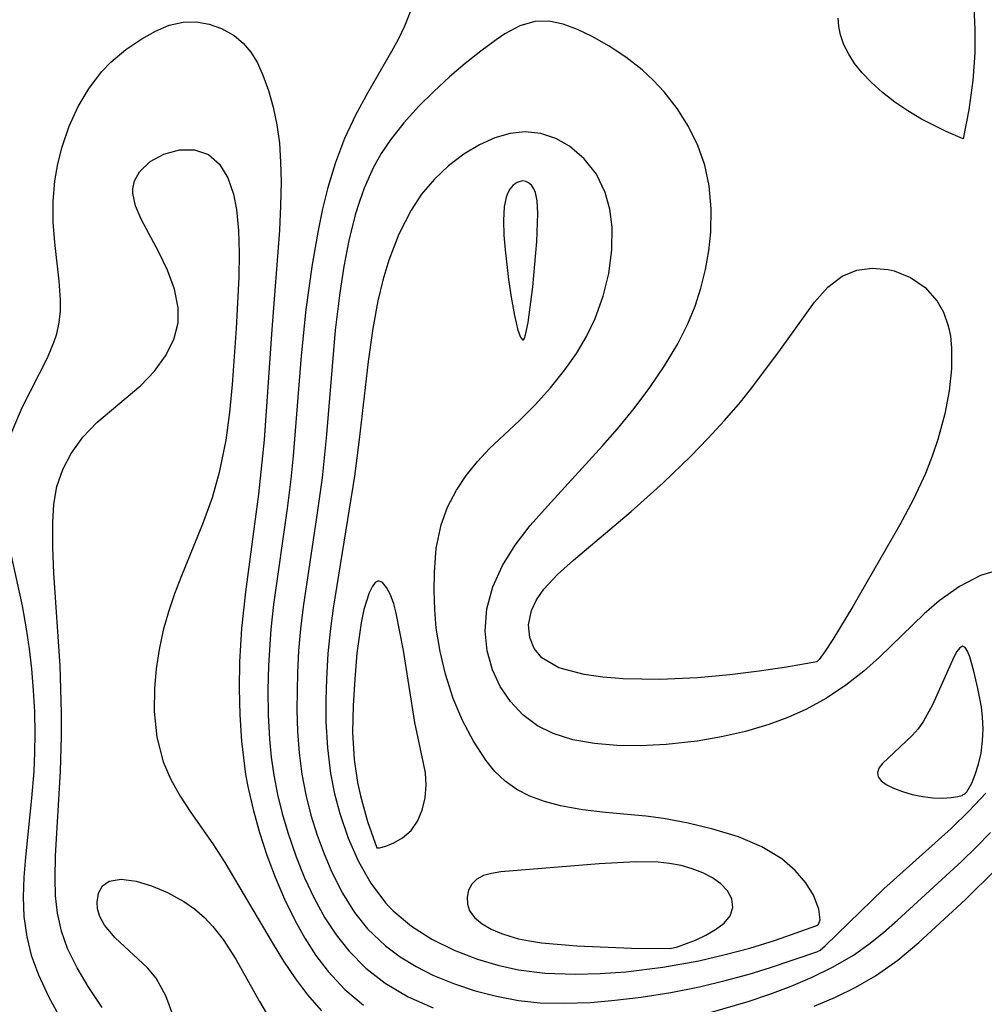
# Model space of a CAD drawing. Header units: metres. Extents: x 1073367 to 1082519, y 1569854 to 1574957.
# Tile 154 of 256: x 1074984 to 1075050, y 1573178 to 1573245. Entities that reach past the tile are written whole.
import ezdxf

# ---------------------------------------------------------------- set-up
doc = ezdxf.new("R2010")
doc.units = ezdxf.units.M
doc.layers.add('CGG_CurvaNivelLidar_v1', color=253, linetype='Continuous', lineweight=30)

msp = doc.modelspace()

# ---------------------------------------------------------------- linework, layer by layer
at = {"layer": 'CGG_CurvaNivelLidar_v1'}
for p, q in [((1075049.1973, 1573246.2029, 66.5), (1075049.2921, 1573244.2287, 66.5)), ((1075010.9881, 1573245.9833, 66.5), (1075010.3938, 1573244.4398, 66.5)), ((1075040.0194, 1573244.4061, 66.5), (1075039.9637, 1573244.9835, 66.5)), ((1074993.4051, 1573244.1, 66), (1074994.3431, 1573244.4923, 66)), ((1074994.3431, 1573244.4923, 66), (1074995.2819, 1573244.7119, 66)), ((1074995.2819, 1573244.7119, 66), (1074996.1802, 1573244.7269, 66)), ((1074996.1802, 1573244.7269, 66), (1074997.0605, 1573244.5709, 66)), ((1074997.0605, 1573244.5709, 66), (1074997.9039, 1573244.2728, 66)), ((1074997.9039, 1573244.2728, 66), (1074998.7723, 1573243.7911, 66)), ((1075010.3938, 1573244.4398, 66.5), (1075009.9734, 1573243.5711, 66.5)), ((1075018.2519, 1573244.4497, 67), (1075017.2382, 1573243.9033, 67)), ((1075019.282, 1573244.7539, 67), (1075018.2519, 1573244.4497, 67)), ((1075020.2346, 1573244.7672, 67), (1075019.282, 1573244.7539, 67)), ((1075021.2158, 1573244.5664, 67), (1075020.2346, 1573244.7672, 67)), ((1075022.1912, 1573244.2065, 67), (1075021.2158, 1573244.5664, 67)), ((1075023.1852, 1573243.7284, 67), (1075022.1912, 1573244.2065, 67)), ((1075040.1276, 1573243.8445, 66.5), (1075040.0194, 1573244.4061, 66.5)), ((1075049.2921, 1573244.2287, 66.5), (1075049.283, 1573242.5892, 66.5)), ((1074991.3808, 1573242.8449, 66), (1074992.4689, 1573243.5793, 66)), ((1074992.4689, 1573243.5793, 66), (1074993.4051, 1573244.1, 66)), ((1074998.7723, 1573243.7911, 66), (1074999.385, 1573243.281, 66)), ((1075009.9734, 1573243.5711, 66.5), (1075009.5077, 1573242.7098, 66.5)), ((1075016.6298, 1573243.4981, 67), (1075015.5945, 1573242.7393, 67)), ((1075017.2382, 1573243.9033, 67), (1075016.6298, 1573243.4981, 67)), ((1075024.3411, 1573243.0803, 67), (1075023.1852, 1573243.7284, 67)), ((1075040.3599, 1573243.1697, 66.5), (1075040.1276, 1573243.8445, 66.5)), ((1074990.3439, 1573241.9764, 66), (1074991.3808, 1573242.8449, 66)), ((1074999.385, 1573243.281, 66), (1074999.9095, 1573242.6625, 66)), ((1075025.4915, 1573242.3276, 67), (1075024.3411, 1573243.0803, 67)), ((1075040.6862, 1573242.5201, 66.5), (1075040.3599, 1573243.1697, 66.5)), ((1074999.9095, 1573242.6625, 66), (1075000.3481, 1573241.9258, 66)), ((1075009.5077, 1573242.7098, 66.5), (1075007.8845, 1573239.9162, 66.5)), ((1075015.5945, 1573242.7393, 67), (1075014.5303, 1573241.8911, 67)), ((1075026.6003, 1573241.46, 67), (1075025.4915, 1573242.3276, 67)), ((1075041.0866, 1573241.8926, 66.5), (1075040.6862, 1573242.5201, 66.5)), ((1075049.283, 1573242.5892, 66.5), (1075049.1537, 1573240.7308, 66.5)), ((1074989.7329, 1573241.3453, 66), (1074990.3439, 1573241.9764, 66)), ((1075000.3481, 1573241.9258, 66), (1075000.7179, 1573241.1, 66)), ((1075014.5303, 1573241.8911, 67), (1075013.4548, 1573240.9711, 67)), ((1075027.3698, 1573240.7405, 67), (1075026.6003, 1573241.46, 67)), ((1075041.5905, 1573241.2567, 66.5), (1075041.0866, 1573241.8926, 66.5)), ((1074988.8713, 1573240.2185, 66), (1074989.7329, 1573241.3453, 66)), ((1075000.7179, 1573241.1, 66), (1075001.1019, 1573240.046, 66)), ((1075013.4548, 1573240.9711, 67), (1075012.3854, 1573239.9907, 67)), ((1075042.2376, 1573240.5871, 66.5), (1075041.5905, 1573241.2567, 66.5)), ((1074988.1355, 1573238.9654, 66), (1074988.8713, 1573240.2185, 66)), ((1075028.0916, 1573239.9586, 67), (1075027.3698, 1573240.7405, 67)), ((1075042.9951, 1573239.9119, 66.5), (1075042.2376, 1573240.5871, 66.5)), ((1075049.1537, 1573240.7308, 66.5), (1075048.879, 1573238.7227, 66.5)), ((1075001.1019, 1573240.046, 66), (1075001.431, 1573238.9073, 66)), ((1075007.8845, 1573239.9162, 66.5), (1075007.0471, 1573238.3783, 66.5)), ((1075012.3854, 1573239.9907, 67), (1075011.3391, 1573238.9525, 67)), ((1075028.9759, 1573238.8243, 67), (1075028.0916, 1573239.9586, 67)), ((1075043.8299, 1573239.2591, 66.5), (1075042.9951, 1573239.9119, 66.5)), ((1074987.5216, 1573237.6196, 66), (1074988.1355, 1573238.9654, 66)), ((1075001.431, 1573238.9073, 66), (1075001.6863, 1573237.6969, 66)), ((1075011.3391, 1573238.9525, 67), (1075010.3431, 1573237.855, 67)), ((1075029.7483, 1573237.6053, 67), (1075028.9759, 1573238.8243, 67)), ((1075044.7089, 1573238.6558, 66.5), (1075043.8299, 1573239.2591, 66.5)), ((1075007.0471, 1573238.3783, 66.5), (1075006.2966, 1573236.787, 66.5)), ((1075045.6482, 1573238.0941, 66.5), (1075044.7089, 1573238.6558, 66.5)), ((1075048.879, 1573238.7227, 66.5), (1075048.5, 1573236.7446, 66.5)), ((1074987.0327, 1573236.2081, 66), (1074987.5216, 1573237.6196, 66)), ((1075001.6863, 1573237.6969, 66), (1075001.8499, 1573236.4521, 66)), ((1075010.3431, 1573237.855, 67), (1075009.426, 1573236.6887, 67)), ((1075030.3861, 1573236.3103, 67), (1075029.7483, 1573237.6053, 67)), ((1075047.3308, 1573237.2428, 66.5), (1075045.6482, 1573238.0941, 66.5)), ((1075006.2966, 1573236.787, 66.5), (1075005.6741, 1573235.1339, 66.5)), ((1075016.5437, 1573236.8105, 67.5), (1075015.511, 1573236.3455, 67.5)), ((1075017.5856, 1573237.1174, 67.5), (1075016.5437, 1573236.8105, 67.5)), ((1075018.6238, 1573237.2324, 67.5), (1075017.5856, 1573237.1174, 67.5)), ((1075019.6843, 1573237.1184, 67.5), (1075018.6238, 1573237.2324, 67.5)), ((1075020.7014, 1573236.7854, 67.5), (1075019.6843, 1573237.1184, 67.5)), ((1075021.6477, 1573236.258, 67.5), (1075020.7014, 1573236.7854, 67.5)), ((1075048.5, 1573236.7446, 66.5), (1075047.3308, 1573237.2428, 66.5)), ((1074986.7393, 1573235.0533, 66), (1074987.0327, 1573236.2081, 66)), ((1075001.8499, 1573236.4521, 66), (1075001.9386, 1573235.1609, 66)), ((1075009.426, 1573236.6887, 67), (1075008.8017, 1573235.751, 67)), ((1075015.511, 1573236.3455, 67.5), (1075014.4264, 1573235.698, 67.5)), ((1075022.648, 1573235.3996, 67.5), (1075021.6477, 1573236.258, 67.5)), ((1075030.8608, 1573234.9602, 67), (1075030.3861, 1573236.3103, 67)), ((1074993.0335, 1573235.202, 65.5), (1074993.9767, 1573235.7113, 65.5)), ((1074993.9767, 1573235.7113, 65.5), (1074995.0283, 1573235.9951, 65.5)), ((1074995.0283, 1573235.9951, 65.5), (1074996.0612, 1573236.0029, 65.5)), ((1074996.0612, 1573236.0029, 65.5), (1074997.0154, 1573235.6818, 65.5)), ((1074997.0154, 1573235.6818, 65.5), (1074997.7654, 1573235.0334, 65.5)), ((1075008.8017, 1573235.751, 67), (1075008.2501, 1573234.7661, 67)), ((1075014.4264, 1573235.698, 67.5), (1075013.3892, 1573234.9163, 67.5)), ((1074986.5376, 1573233.8809, 66), (1074986.7393, 1573235.0533, 66)), ((1074992.3022, 1573234.5042, 65.5), (1074993.0335, 1573235.202, 65.5)), ((1074997.7654, 1573235.0334, 65.5), (1074998.3434, 1573234.0958, 65.5)), ((1075001.9386, 1573235.1609, 66), (1075001.9668, 1573233.8345, 66)), ((1075005.6741, 1573235.1339, 66.5), (1075005.1617, 1573233.4275, 66.5)), ((1075008.2501, 1573234.7661, 67), (1075007.6367, 1573233.3839, 67)), ((1075013.3892, 1573234.9163, 67.5), (1075012.423, 1573234.0102, 67.5)), ((1075023.4725, 1573234.3353, 67.5), (1075022.648, 1573235.3996, 67.5)), ((1075031.1695, 1573233.5573, 67), (1075030.8608, 1573234.9602, 67)), ((1074991.9731, 1573233.8979, 65.5), (1074992.3022, 1573234.5042, 65.5)), ((1074998.3434, 1573234.0958, 65.5), (1074998.724, 1573232.9714, 65.5)), ((1075024.0795, 1573233.1009, 67.5), (1075023.4725, 1573234.3353, 67.5)), ((1074986.4227, 1573232.473, 66), (1074986.5376, 1573233.8809, 66)), ((1074991.8614, 1573233.3385, 65.5), (1074991.9731, 1573233.8979, 65.5)), ((1075001.9668, 1573233.8345, 66), (1075001.9374, 1573232.1938, 66)), ((1075005.1617, 1573233.4275, 66.5), (1075004.7998, 1573231.9738, 66.5)), ((1075012.423, 1573234.0102, 67.5), (1075011.5546, 1573232.9824, 67.5)), ((1075017.8037, 1573233.5886, 68), (1075017.5751, 1573233.3239, 68)), ((1075018.0686, 1573233.7758, 68), (1075017.8037, 1573233.5886, 68)), ((1075018.2642, 1573233.8544, 68), (1075018.0686, 1573233.7758, 68)), ((1075018.4619, 1573233.8822, 68), (1075018.2642, 1573233.8544, 68)), ((1075018.6636, 1573233.8506, 68), (1075018.4619, 1573233.8822, 68)), ((1075018.8532, 1573233.761, 68), (1075018.6636, 1573233.8506, 68)), ((1075019.0528, 1573233.5863, 68), (1075018.8532, 1573233.761, 68)), ((1075019.213, 1573233.3487, 68), (1075019.0528, 1573233.5863, 68)), ((1075031.3122, 1573231.9848, 67), (1075031.1695, 1573233.5573, 67)), ((1074991.863, 1573233.0388, 65.5), (1074991.8614, 1573233.3385, 65.5)), ((1074992.0414, 1573232.1863, 65.5), (1074991.863, 1573233.0388, 65.5)), ((1074998.724, 1573232.9714, 65.5), (1074998.9212, 1573231.9426, 65.5)), ((1075007.6367, 1573233.3839, 67), (1075007.314, 1573232.4849, 67)), ((1075011.5546, 1573232.9824, 67.5), (1075010.8426, 1573231.9019, 67.5)), ((1075017.3223, 1573232.776, 68), (1075017.1813, 1573232.1204, 68)), ((1075017.4331, 1573233.0673, 68), (1075017.3223, 1573232.776, 68)), ((1075017.5751, 1573233.3239, 68), (1075017.4331, 1573233.0673, 68)), ((1075019.3116, 1573233.1066, 68), (1075019.213, 1573233.3487, 68)), ((1075019.4282, 1573232.5381, 68), (1075019.3116, 1573233.1066, 68)), ((1075024.3912, 1573231.9587, 67.5), (1075024.0795, 1573233.1009, 67.5)), ((1074986.4298, 1573231.0727, 66), (1074986.4227, 1573232.473, 66)), ((1074992.4134, 1573231.2878, 65.5), (1074992.0414, 1573232.1863, 65.5)), ((1075001.9374, 1573232.1938, 66), (1075001.8563, 1573230.5264, 66)), ((1075007.314, 1573232.4849, 67), (1075007.0306, 1573231.5643, 67)), ((1075017.1813, 1573232.1204, 68), (1075017.1299, 1573231.1803, 68)), ((1075019.4774, 1573231.6654, 68), (1075019.4282, 1573232.5381, 68)), ((1074998.9212, 1573231.9426, 65.5), (1074999.0613, 1573230.4968, 65.5)), ((1075004.7998, 1573231.9738, 66.5), (1075004.4862, 1573230.4991, 66.5)), ((1075007.0306, 1573231.5643, 67), (1075006.5965, 1573229.8319, 67)), ((1075010.8426, 1573231.9019, 67.5), (1075009.9995, 1573230.256, 67.5)), ((1075019.4044, 1573229.7621, 68), (1075019.4774, 1573231.6654, 68)), ((1075024.539, 1573230.7428, 67.5), (1075024.3912, 1573231.9587, 67.5)), ((1075031.2768, 1573230.3864, 67), (1075031.3122, 1573231.9848, 67)), ((1074986.535, 1573229.6949, 66), (1074986.4298, 1573231.0727, 66)), ((1074993.6257, 1573229.0391, 65.5), (1074992.4134, 1573231.2878, 65.5)), ((1075017.1299, 1573231.1803, 68), (1075017.1682, 1573230.1933, 68)), ((1075024.5247, 1573229.1775, 67.5), (1075024.539, 1573230.7428, 67.5)), ((1074999.0613, 1573230.4968, 65.5), (1074999.1049, 1573228.9496, 65.5)), ((1075001.8563, 1573230.5264, 66), (1075001.3311, 1573223.7548, 66)), ((1075004.4862, 1573230.4991, 66.5), (1075004.0797, 1573228.1951, 66.5)), ((1075009.9995, 1573230.256, 67.5), (1075009.3151, 1573228.4845, 67.5)), ((1075017.1682, 1573230.1933, 68), (1075017.2517, 1573229.189, 68)), ((1075031.1379, 1573229.1107, 67), (1075031.2768, 1573230.3864, 67)), ((1074986.8369, 1573227.0433, 66), (1074986.535, 1573229.6949, 66)), ((1075006.5965, 1573229.8319, 67), (1075006.25, 1573228.0563, 67)), ((1075019.1419, 1573226.6539, 68), (1075019.4044, 1573229.7621, 68)), ((1074994.2253, 1573227.7934, 65.5), (1074993.6257, 1573229.0391, 65.5)), ((1074999.1049, 1573228.9496, 65.5), (1074999.0804, 1573227.3301, 65.5)), ((1075017.2517, 1573229.189, 68), (1075017.475, 1573227.1551, 68)), ((1075024.3184, 1573227.5774, 67.5), (1075024.5247, 1573229.1775, 67.5)), ((1075030.9091, 1573227.8373, 67), (1075031.1379, 1573229.1107, 67)), ((1075004.0797, 1573228.1951, 66.5), (1075003.6565, 1573225.1139, 66.5)), ((1075006.25, 1573228.0563, 67), (1075005.9699, 1573226.2508, 67)), ((1075009.3151, 1573228.4845, 67.5), (1075008.909, 1573227.1139, 67.5)), ((1074994.6957, 1573226.5109, 65.5), (1074994.2253, 1573227.7934, 65.5)), ((1075023.9456, 1573226.0217, 67.5), (1075024.3184, 1573227.5774, 67.5)), ((1075030.5942, 1573226.5739, 67), (1075030.9091, 1573227.8373, 67)), ((1075039.2514, 1573226.6373, 66.5), (1075040.2405, 1573227.4019, 66.5)), ((1075040.2405, 1573227.4019, 66.5), (1075041.2336, 1573227.7974, 66.5)), ((1075041.2336, 1573227.7974, 66.5), (1075042.2937, 1573227.9337, 66.5)), ((1075042.2937, 1573227.9337, 66.5), (1075043.3734, 1573227.8382, 66.5)), ((1075043.3734, 1573227.8382, 66.5), (1075043.7735, 1573227.7454, 66.5)), ((1075043.7735, 1573227.7454, 66.5), (1075044.8886, 1573227.2988, 66.5)), ((1074986.924, 1573225.7836, 66), (1074986.8369, 1573227.0433, 66)), ((1074999.0804, 1573227.3301, 65.5), (1074998.9079, 1573223.8147, 65.5)), ((1075008.909, 1573227.1139, 67.5), (1075008.574, 1573225.7037, 67.5)), ((1075017.475, 1573227.1551, 68), (1075017.6523, 1573225.9501, 68)), ((1075044.8886, 1573227.2988, 66.5), (1075045.8909, 1573226.6098, 66.5)), ((1074994.9567, 1573225.223, 65.5), (1074994.6957, 1573226.5109, 65.5)), ((1075005.9699, 1573226.2508, 67), (1075005.6644, 1573223.7047, 67)), ((1075018.8159, 1573224.2329, 68), (1075019.1419, 1573226.6539, 68)), ((1075023.3969, 1573224.4976, 67.5), (1075023.9456, 1573226.0217, 67.5)), ((1075030.2, 1573225.3485, 67), (1075030.5942, 1573226.5739, 67)), ((1075038.3424, 1573225.6084, 66.5), (1075039.2514, 1573226.6373, 66.5)), ((1075045.8909, 1573226.6098, 66.5), (1075046.7141, 1573225.6944, 66.5)), ((1074986.9206, 1573225.0138, 66), (1074986.924, 1573225.7836, 66)), ((1075008.574, 1573225.7037, 67.5), (1075008.2228, 1573223.8266, 67.5)), ((1075017.6523, 1573225.9501, 68), (1075017.8772, 1573224.7212, 68)), ((1075036.0272, 1573222.3849, 66.5), (1075038.3424, 1573225.6084, 66.5)), ((1075046.7141, 1573225.6944, 66.5), (1075047.144, 1573224.9305, 66.5)), ((1074986.8414, 1573224.2253, 66), (1074986.9206, 1573225.0138, 66)), ((1074994.9537, 1573224.2203, 65.5), (1074994.9567, 1573225.223, 65.5)), ((1075003.6565, 1573225.1139, 66.5), (1075003.3427, 1573221.9629, 66.5)), ((1075017.8772, 1573224.7212, 68), (1075018.1235, 1573223.703, 68)), ((1075029.7176, 1573224.1478, 67), (1075030.2, 1573225.3485, 67)), ((1075047.144, 1573224.9305, 66.5), (1075047.452, 1573224.0787, 66.5)), ((1074986.6697, 1573223.461, 66), (1074986.8414, 1573224.2253, 66)), ((1074994.6585, 1573223.0664, 65.5), (1074994.9537, 1573224.2203, 65.5)), ((1075018.64, 1573223.3857, 68), (1075018.8159, 1573224.2329, 68)), ((1075022.8086, 1573223.2898, 67.5), (1075023.3969, 1573224.4976, 67.5)), ((1075029.0364, 1573222.7825, 67), (1075029.7176, 1573224.1478, 67)), ((1075047.452, 1573224.0787, 66.5), (1075047.5396, 1573223.7246, 66.5)), ((1074986.4976, 1573222.9293, 66), (1074986.6697, 1573223.461, 66)), ((1074998.9079, 1573223.8147, 65.5), (1074998.6405, 1573220.0044, 65.5)), ((1075001.3311, 1573223.7548, 66), (1075000.815, 1573216.2357, 66)), ((1075005.6644, 1573223.7047, 67), (1075005.0683, 1573216.6034, 67)), ((1075008.2228, 1573223.8266, 67.5), (1075007.9017, 1573221.582, 67.5)), ((1075018.1235, 1573223.703, 68), (1075018.2948, 1573223.2439, 68)), ((1075018.5679, 1573223.1577, 68), (1075018.64, 1573223.3857, 68)), ((1075047.5396, 1573223.7246, 66.5), (1075047.6165, 1573223.3085, 66.5)), ((1074986.0364, 1573221.8203, 66), (1074986.4976, 1573222.9293, 66)), ((1074994.0946, 1573221.9609, 65.5), (1074994.6585, 1573223.0664, 65.5)), ((1075018.2948, 1573223.2439, 68), (1075018.4282, 1573223.0616, 68)), ((1075018.4282, 1573223.0616, 68), (1075018.5, 1573223.0563, 68)), ((1075018.5, 1573223.0563, 68), (1075018.5679, 1573223.1577, 68)), ((1075022.1135, 1573222.1255, 67.5), (1075022.8086, 1573223.2898, 67.5)), ((1075028.129, 1573221.2755, 67), (1075029.0364, 1573222.7825, 67)), ((1075047.6165, 1573223.3085, 66.5), (1075047.6977, 1573222.5114, 66.5)), ((1075021.3315, 1573221.0072, 67.5), (1075022.1135, 1573222.1255, 67.5)), ((1075034.1531, 1573219.8725, 66.5), (1075036.0272, 1573222.3849, 66.5)), ((1075047.6977, 1573222.5114, 66.5), (1075047.688, 1573221.0762, 66.5)), ((1074984.3064, 1573218.4321, 66), (1074986.0364, 1573221.8203, 66)), ((1074993.3236, 1573220.916, 65.5), (1074994.0946, 1573221.9609, 65.5)), ((1075003.3427, 1573221.9629, 66.5), (1075002.7991, 1573215.1525, 66.5)), ((1075007.9017, 1573221.582, 67.5), (1075007.2976, 1573216.2512, 67.5)), ((1074992.3959, 1573219.9458, 65.5), (1074993.3236, 1573220.916, 65.5)), ((1075020.3486, 1573219.7836, 67.5), (1075021.3315, 1573221.0072, 67.5)), ((1075027.1236, 1573219.8109, 67), (1075028.129, 1573221.2755, 67)), ((1075047.688, 1573221.0762, 66.5), (1075047.529, 1573219.5742, 66.5)), ((1074998.6405, 1573220.0044, 65.5), (1074998.4486, 1573218.1006, 65.5)), ((1074989.4092, 1573217.4146, 65.5), (1074992.3959, 1573219.9458, 65.5)), ((1075019.299, 1573218.6264, 67.5), (1075020.3486, 1573219.7836, 67.5)), ((1075026.0439, 1573218.3803, 67), (1075027.1236, 1573219.8109, 67)), ((1075033.3001, 1573218.8125, 66.5), (1075034.1531, 1573219.8725, 66.5)), ((1075047.529, 1573219.5742, 66.5), (1075047.2429, 1573218.0145, 66.5)), ((1075032.2172, 1573217.5565, 66.5), (1075033.3001, 1573218.8125, 66.5)), ((1074983.5155, 1573216.5571, 66), (1074984.3064, 1573218.4321, 66)), ((1074998.4486, 1573218.1006, 65.5), (1074998.1879, 1573216.2138, 65.5)), ((1075018.2056, 1573217.5394, 67.5), (1075019.299, 1573218.6264, 67.5)), ((1075024.9068, 1573216.983, 67), (1075026.0439, 1573218.3803, 67)), ((1075047.2429, 1573218.0145, 66.5), (1075046.7626, 1573216.2581, 66.5)), ((1074988.4553, 1573216.4143, 65.5), (1074989.4092, 1573217.4146, 65.5)), ((1075016.1936, 1573215.653, 67.5), (1075018.2056, 1573217.5394, 67.5)), ((1075031.0853, 1573216.3288, 66.5), (1075032.2172, 1573217.5565, 66.5)), ((1075023.921, 1573215.8393, 67), (1075024.9068, 1573216.983, 67)), ((1074987.6421, 1573215.3057, 65.5), (1074988.4553, 1573216.4143, 65.5)), ((1074998.1879, 1573216.2138, 65.5), (1074997.7456, 1573214.0018, 65.5)), ((1075000.815, 1573216.2357, 66), (1075000.4358, 1573212.5423, 66)), ((1075005.0683, 1573216.6034, 67), (1075004.7647, 1573213.6332, 67)), ((1075007.2976, 1573216.2512, 67.5), (1075006.9813, 1573213.7479, 67.5)), ((1075029.9162, 1573215.1301, 66.5), (1075031.0853, 1573216.3288, 66.5)), ((1075046.7626, 1573216.2581, 66.5), (1075046.377, 1573215.1135, 66.5)), ((1074987.0727, 1573214.2222, 65.5), (1074987.6421, 1573215.3057, 65.5)), ((1075015.3561, 1573214.7524, 67.5), (1075016.1936, 1573215.653, 67.5)), ((1075020.1432, 1573211.72, 67), (1075023.921, 1573215.8393, 67)), ((1075002.7991, 1573215.1525, 66.5), (1075002.6296, 1573213.5483, 66.5)), ((1075014.5933, 1573213.799, 67.5), (1075015.3561, 1573214.7524, 67.5)), ((1075028.0278, 1573213.3126, 66.5), (1075029.9162, 1573215.1301, 66.5)), ((1075046.377, 1573215.1135, 66.5), (1075045.9135, 1573213.9309, 66.5)), ((1074986.6782, 1573213.063, 65.5), (1074987.0727, 1573214.2222, 65.5)), ((1074997.7456, 1573214.0018, 65.5), (1074997.2615, 1573212.2913, 65.5)), ((1075002.6296, 1573213.5483, 66.5), (1075002.3727, 1573211.5592, 66.5)), ((1075004.7647, 1573213.6332, 67), (1075004.3936, 1573210.9468, 67)), ((1075006.9813, 1573213.7479, 67.5), (1075005.5122, 1573204.7658, 67.5)), ((1075013.9226, 1573212.7948, 67.5), (1075014.5933, 1573213.799, 67.5)), ((1075025.8382, 1573211.355, 66.5), (1075028.0278, 1573213.3126, 66.5)), ((1075045.9135, 1573213.9309, 66.5), (1075045.1016, 1573212.1863, 66.5)), ((1074986.4701, 1573211.8564, 65.5), (1074986.6782, 1573213.063, 65.5)), ((1075013.3199, 1573211.6448, 67.5), (1075013.9226, 1573212.7948, 67.5)), ((1074997.2615, 1573212.2913, 65.5), (1074996.6108, 1573210.4938, 65.5)), ((1075000.4358, 1573212.5423, 66), (1074999.5348, 1573205.8696, 66)), ((1075045.1016, 1573212.1863, 66.5), (1075044.1745, 1573210.4347, 66.5)), ((1074986.3899, 1573210.5896, 65.5), (1074986.4701, 1573211.8564, 65.5)), ((1075002.3727, 1573211.5592, 66.5), (1075001.448, 1573205.0127, 66.5)), ((1075012.8748, 1573210.4404, 67.5), (1075013.3199, 1573211.6448, 67.5)), ((1075018.9634, 1573210.3871, 67), (1075020.1432, 1573211.72, 67)), ((1075021.9092, 1573208.0353, 66.5), (1075025.8382, 1573211.355, 66.5)), ((1074986.389, 1573208.906, 65.5), (1074986.3899, 1573210.5896, 65.5)), ((1075004.3936, 1573210.9468, 67), (1075003.4692, 1573204.8472, 67)), ((1074984.3213, 1573204.9165, 66), (1074983.1784, 1573210.1834, 66)), ((1074996.6108, 1573210.4938, 65.5), (1074995.1663, 1573206.9676, 65.5)), ((1075012.5549, 1573208.8488, 67.5), (1075012.8748, 1573210.4404, 67.5)), ((1075017.933, 1573209.0486, 67), (1075018.9634, 1573210.3871, 67)), ((1075044.1745, 1573210.4347, 66.5), (1075040.9677, 1573204.8699, 66.5)), ((1074986.4613, 1573207.1532, 65.5), (1074986.389, 1573208.906, 65.5)), ((1075012.4262, 1573207.1917, 67.5), (1075012.5549, 1573208.8488, 67.5)), ((1075017.0651, 1573207.6609, 67), (1075017.933, 1573209.0486, 67)), ((1075020.8126, 1573207.0499, 66.5), (1075021.9092, 1573208.0353, 66.5)), ((1075016.4092, 1573206.224, 67), (1075017.0651, 1573207.6609, 67)), ((1075050.9605, 1573207.3825, 67), (1075049.6702, 1573206.9786, 67)), ((1074986.8918, 1573200.8216, 65.5), (1074986.4613, 1573207.1532, 65.5)), ((1074995.1663, 1573206.9676, 65.5), (1074994.7016, 1573205.7385, 65.5)), ((1075008.619, 1573206.6329, 68), (1075008.3915, 1573206.5138, 68)), ((1075008.8928, 1573206.5159, 68), (1075008.619, 1573206.6329, 68)), ((1075012.4051, 1573205.9395, 67.5), (1075012.4262, 1573207.1917, 67.5)), ((1075019.8898, 1573206.0496, 66.5), (1075020.8126, 1573207.0499, 66.5)), ((1075049.6702, 1573206.9786, 67), (1075048.2333, 1573206.2373, 67)), ((1075008.1766, 1573206.2204, 68), (1075007.9751, 1573205.7944, 68)), ((1075008.3915, 1573206.5138, 68), (1075008.1766, 1573206.2204, 68)), ((1075009.1671, 1573206.1776, 68), (1075008.8928, 1573206.5159, 68)), ((1075009.4258, 1573205.6761, 68), (1075009.1671, 1573206.1776, 68)), ((1075012.4443, 1573204.6692, 67.5), (1075012.4051, 1573205.9395, 67.5)), ((1075016.0113, 1573204.7197, 67), (1075016.4092, 1573206.224, 67)), ((1075019.3975, 1573205.338, 66.5), (1075019.8898, 1573206.0496, 66.5)), ((1075048.2333, 1573206.2373, 67), (1075046.8648, 1573205.2555, 67)), ((1074994.7016, 1573205.7385, 65.5), (1074994.2859, 1573204.5018, 65.5)), ((1074999.5348, 1573205.8696, 66), (1074999.2748, 1573203.3739, 66)), ((1075007.9751, 1573205.7944, 68), (1075007.6198, 1573204.6665, 68)), ((1075009.6516, 1573205.0535, 68), (1075009.4258, 1573205.6761, 68)), ((1075019.0481, 1573204.6109, 66.5), (1075019.3975, 1573205.338, 66.5)), ((1075046.8648, 1573205.2555, 67), (1075045.8411, 1573204.363, 67)), ((1074984.6071, 1573203.3619, 66), (1074984.3213, 1573204.9165, 66)), ((1075001.448, 1573205.0127, 66.5), (1075001.2656, 1573203.3208, 66.5)), ((1075003.4692, 1573204.8472, 67), (1075003.2942, 1573203.3517, 67)), ((1075005.5122, 1573204.7658, 67.5), (1075005.3346, 1573203.3815, 67.5)), ((1075007.6198, 1573204.6665, 68), (1075007.4255, 1573203.7625, 68)), ((1075009.8162, 1573204.4196, 68), (1075009.6516, 1573205.0535, 68)), ((1075012.5556, 1573203.3912, 67.5), (1075012.4443, 1573204.6692, 67.5)), ((1075015.894, 1573203.2035, 67), (1075016.0113, 1573204.7197, 67)), ((1075018.8389, 1573203.6221, 66.5), (1075019.0481, 1573204.6109, 66.5)), ((1075040.9677, 1573204.8699, 66.5), (1075039.6084, 1573202.6339, 66.5)), ((1074994.2859, 1573204.5018, 65.5), (1074993.9347, 1573203.2574, 65.5)), ((1075010.3141, 1573201.8714, 68), (1075009.8162, 1573204.4196, 68)), ((1075045.8411, 1573204.363, 67), (1075042.7915, 1573201.4237, 67)), ((1074984.8098, 1573201.9962, 66), (1074984.6071, 1573203.3619, 66)), ((1074993.9347, 1573203.2574, 65.5), (1074993.6494, 1573201.9407, 65.5)), ((1074999.2748, 1573203.3739, 66), (1074999.1411, 1573201.1028, 66)), ((1075001.2656, 1573203.3208, 66.5), (1075001.1018, 1573200.8568, 66.5)), ((1075003.2942, 1573203.3517, 67), (1075003.1632, 1573201.8623, 67)), ((1075005.3346, 1573203.3815, 67.5), (1075005.1671, 1573201.6634, 67.5)), ((1075007.4255, 1573203.7625, 68), (1075007.1447, 1573201.6858, 68)), ((1075012.8076, 1573201.8159, 67.5), (1075012.5556, 1573203.3912, 67.5)), ((1075016.0335, 1573201.8575, 67), (1075015.894, 1573203.2035, 67)), ((1075018.9233, 1573202.7624, 66.5), (1075018.8389, 1573203.6221, 66.5)), ((1075019.233, 1573202.0208, 66.5), (1075018.9233, 1573202.7624, 66.5)), ((1075039.6084, 1573202.6339, 66.5), (1075039.0877, 1573201.8392, 66.5)), ((1074984.9686, 1573200.6179, 66), (1074984.8098, 1573201.9962, 66)), ((1074993.6494, 1573201.9407, 65.5), (1074993.4504, 1573200.6234, 65.5)), ((1075003.1632, 1573201.8623, 67), (1075003.0771, 1573200.3733, 67)), ((1075011.082, 1573196.969, 68), (1075010.3141, 1573201.8714, 68)), ((1075019.7521, 1573201.3773, 66.5), (1075019.233, 1573202.0208, 66.5)), ((1075048.2561, 1573202.0633, 67.5), (1075048.0545, 1573201.7969, 67.5)), ((1075048.4456, 1573202.1693, 67.5), (1075048.2561, 1573202.0633, 67.5)), ((1075048.62, 1573202.0774, 67.5), (1075048.4456, 1573202.1693, 67.5)), ((1075048.7828, 1573201.8226, 67.5), (1075048.62, 1573202.0774, 67.5)), ((1075005.1671, 1573201.6634, 67.5), (1075005.0589, 1573199.948, 67.5)), ((1075007.1447, 1573201.6858, 68), (1075006.9896, 1573199.918, 68)), ((1075013.1781, 1573200.2616, 67.5), (1075012.8076, 1573201.8159, 67.5)), ((1075016.3926, 1573200.5656, 67), (1075016.0335, 1573201.8575, 67)), ((1075020.9163, 1573200.697, 66.5), (1075019.7521, 1573201.3773, 66.5)), ((1075038.6668, 1573201.2577, 66.5), (1075038.5, 1573201.1019, 66.5)), ((1075039.0877, 1573201.8392, 66.5), (1075038.6668, 1573201.2577, 66.5)), ((1075042.7915, 1573201.4237, 67), (1075041.7139, 1573200.4695, 67)), ((1075047.8434, 1573201.4159, 67.5), (1075046.3899, 1573198.1593, 67.5)), ((1075048.0545, 1573201.7969, 67.5), (1075047.8434, 1573201.4159, 67.5)), ((1075048.9369, 1573201.4479, 67.5), (1075048.7828, 1573201.8226, 67.5)), ((1075049.2261, 1573200.4615, 67.5), (1075048.9369, 1573201.4479, 67.5)), ((1074985.0888, 1573199.1578, 66), (1074984.9686, 1573200.6179, 66)), ((1074986.9877, 1573197.6303, 65.5), (1074986.8918, 1573200.8216, 65.5)), ((1074993.4504, 1573200.6234, 65.5), (1074993.3364, 1573199.3134, 65.5)), ((1074999.1411, 1573201.1028, 66), (1074999.1099, 1573199.2923, 66)), ((1075001.1018, 1573200.8568, 66.5), (1075001.0638, 1573199.1738, 66.5)), ((1075016.9186, 1573199.4286, 67), (1075016.3926, 1573200.5656, 67)), ((1075022.6418, 1573200.2407, 66.5), (1075020.9163, 1573200.697, 66.5)), ((1075036.4357, 1573200.7329, 66.5), (1075034.5799, 1573200.4548, 66.5)), ((1075038.5, 1573201.1019, 66.5), (1075036.4357, 1573200.7329, 66.5)), ((1075003.0771, 1573200.3733, 67), (1075003.0393, 1573197.8305, 67)), ((1075005.0589, 1573199.948, 67.5), (1075005.0152, 1573198.478, 67.5)), ((1075006.9896, 1573199.918, 68), (1075006.8785, 1573198.1264, 68)), ((1075013.7122, 1573198.6046, 67.5), (1075013.1781, 1573200.2616, 67.5)), ((1075023.9116, 1573200.06, 66.5), (1075022.6418, 1573200.2407, 66.5)), ((1075025.2979, 1573199.9491, 66.5), (1075023.9116, 1573200.06, 66.5)), ((1075027.8058, 1573199.9058, 66.5), (1075025.2979, 1573199.9491, 66.5)), ((1075030.376, 1573200.0157, 66.5), (1075027.8058, 1573199.9058, 66.5)), ((1075032.5723, 1573200.2098, 66.5), (1075030.376, 1573200.0157, 66.5)), ((1075034.5799, 1573200.4548, 66.5), (1075032.5723, 1573200.2098, 66.5)), ((1075041.7139, 1573200.4695, 67), (1075040.4767, 1573199.5043, 67)), ((1075049.4942, 1573199.2937, 67.5), (1075049.2261, 1573200.4615, 67.5)), ((1074993.3364, 1573199.3134, 65.5), (1074993.3202, 1573197.7162, 65.5)), ((1074999.1099, 1573199.2923, 66), (1074999.1481, 1573197.4865, 66)), ((1075001.0638, 1573199.1738, 66.5), (1075001.0883, 1573197.495, 66.5)), ((1075017.6098, 1573198.3915, 67), (1075016.9186, 1573199.4286, 67)), ((1075040.4767, 1573199.5043, 67), (1075039.1697, 1573198.6312, 67)), ((1075049.733, 1573198.0385, 67.5), (1075049.4942, 1573199.2937, 67.5)), ((1074985.163, 1573197.6927, 66), (1074985.0888, 1573199.1578, 66)), ((1075014.3421, 1573197.0972, 67.5), (1075013.7122, 1573198.6046, 67.5)), ((1075039.1697, 1573198.6312, 67), (1075037.7946, 1573197.8687, 67)), ((1075005.0152, 1573198.478, 67.5), (1075005.0241, 1573197.0164, 67.5)), ((1075006.8785, 1573198.1264, 68), (1075006.8337, 1573196.279, 68)), ((1075018.4543, 1573197.4824, 67), (1075017.6098, 1573198.3915, 67)), ((1075037.7946, 1573197.8687, 67), (1075036.5369, 1573197.3051, 67)), ((1075046.3899, 1573198.1593, 67.5), (1075045.7752, 1573197.0493, 67.5)), ((1075049.8159, 1573197.326, 67.5), (1075049.733, 1573198.0385, 67.5)), ((1074985.1918, 1573196.2266, 66), (1074985.163, 1573197.6927, 66)), ((1074986.9895, 1573196.0343, 65.5), (1074986.9877, 1573197.6303, 65.5)), ((1074993.3202, 1573197.7162, 65.5), (1074993.4979, 1573195.9581, 65.5)), ((1074999.1481, 1573197.4865, 66), (1074999.2641, 1573195.6899, 66)), ((1075001.0883, 1573197.495, 66.5), (1075001.1811, 1573195.8244, 66.5)), ((1075003.0393, 1573197.8305, 67), (1075003.0884, 1573196.3533, 67)), ((1075019.449, 1573196.7362, 67), (1075018.4543, 1573197.4824, 67)), ((1075036.5369, 1573197.3051, 67), (1075035.2372, 1573196.8296, 67)), ((1075049.8485, 1573196.536, 67.5), (1075049.8159, 1573197.326, 67.5)), ((1075005.0241, 1573197.0164, 67.5), (1075005.1225, 1573195.2334, 67.5)), ((1075011.6901, 1573194.1951, 68), (1075011.082, 1573196.969, 68)), ((1075015.0815, 1573195.6833, 67.5), (1075014.3421, 1573197.0972, 67.5)), ((1075020.5174, 1573196.2099, 67), (1075019.449, 1573196.7362, 67)), ((1075035.2372, 1573196.8296, 67), (1075033.6337, 1573196.3587, 67)), ((1075045.4161, 1573196.5393, 67.5), (1075045.0163, 1573196.0762, 67.5)), ((1075045.7752, 1573197.0493, 67.5), (1075045.4161, 1573196.5393, 67.5)), ((1075049.8187, 1573195.7089, 67.5), (1075049.8485, 1573196.536, 67.5)), ((1074985.1782, 1573194.922, 66), (1074985.1918, 1573196.2266, 66)), ((1074986.9243, 1573193.6565, 65.5), (1074986.9895, 1573196.0343, 65.5)), ((1074993.4979, 1573195.9581, 65.5), (1074993.9265, 1573194.2818, 65.5)), ((1075001.1811, 1573195.8244, 66.5), (1075001.3002, 1573194.5972, 66.5)), ((1075003.0884, 1573196.3533, 67), (1075003.2001, 1573194.8874, 67)), ((1075006.8337, 1573196.279, 68), (1075006.9523, 1573194.4404, 68)), ((1075021.8735, 1573195.7907, 67), (1075020.5174, 1573196.2099, 67)), ((1075031.9991, 1573195.984, 67), (1075030.3472, 1573195.6972, 67)), ((1075033.6337, 1573196.3587, 67), (1075031.9991, 1573195.984, 67)), ((1075045.0163, 1573196.0762, 67.5), (1075042.9853, 1573194.1728, 67.5)), ((1074999.2641, 1573195.6899, 66), (1074999.5504, 1573193.4134, 66)), ((1075005.1225, 1573195.2334, 67.5), (1075005.3387, 1573193.4796, 67.5)), ((1075015.9296, 1573194.3955, 67.5), (1075015.0815, 1573195.6833, 67.5)), ((1075023.3337, 1573195.5309, 67), (1075021.8735, 1573195.7907, 67)), ((1075024.8684, 1573195.3998, 67), (1075023.3337, 1573195.5309, 67)), ((1075026.4541, 1573195.3757, 67), (1075024.8684, 1573195.3998, 67)), ((1075028.233, 1573195.4583, 67), (1075026.4541, 1573195.3757, 67)), ((1075030.3472, 1573195.6972, 67), (1075028.233, 1573195.4583, 67)), ((1075049.7159, 1573194.8846, 67.5), (1075049.8187, 1573195.7089, 67.5)), ((1074985.1234, 1573193.6227, 66), (1074985.1782, 1573194.922, 66)), ((1075001.3002, 1573194.5972, 66.5), (1075001.4707, 1573193.3798, 66.5)), ((1075003.2001, 1573194.8874, 67), (1075003.3876, 1573193.4378, 67)), ((1075049.5424, 1573194.1144, 67.5), (1075049.7159, 1573194.8846, 67.5)), ((1074993.9265, 1573194.2818, 65.5), (1074994.439, 1573193.0861, 65.5)), ((1075006.9523, 1573194.4404, 68), (1075007.1846, 1573192.8773, 68)), ((1075011.8085, 1573193.5328, 68), (1075011.6901, 1573194.1951, 68)), ((1075016.5565, 1573193.6349, 67.5), (1075015.9296, 1573194.3955, 67.5)), ((1075042.7414, 1573193.8435, 67.5), (1075042.6369, 1573193.529, 67.5)), ((1075042.9853, 1573194.1728, 67.5), (1075042.7414, 1573193.8435, 67.5)), ((1075049.3186, 1573193.419, 67.5), (1075049.5424, 1573194.1144, 67.5)), ((1074984.9775, 1573191.8103, 66), (1074985.1234, 1573193.6227, 66)), ((1074986.5709, 1573187.8716, 65.5), (1074986.9243, 1573193.6565, 65.5)), ((1074999.5504, 1573193.4134, 66), (1074999.6984, 1573192.6043, 66)), ((1075001.4707, 1573193.3798, 66.5), (1075001.7248, 1573192.0587, 66.5)), ((1075003.3876, 1573193.4378, 67), (1075003.6578, 1573192.031, 67)), ((1075005.3387, 1573193.4796, 67.5), (1075005.6126, 1573192.1029, 67.5)), ((1075011.8568, 1573192.6836, 68), (1075011.8085, 1573193.5328, 68)), ((1075017.2548, 1573192.9684, 67.5), (1075016.5565, 1573193.6349, 67.5)), ((1075042.6369, 1573193.529, 67.5), (1075042.6993, 1573193.254, 67.5)), ((1075042.6993, 1573193.254, 67.5), (1075042.8931, 1573192.9915, 67.5)), ((1075049.0715, 1573192.8328, 67.5), (1075049.3186, 1573193.419, 67.5)), ((1074994.439, 1573193.0861, 65.5), (1074995.0817, 1573191.9385, 65.5)), ((1074999.6984, 1573192.6043, 66), (1075000.0568, 1573191.0254, 66)), ((1075007.1846, 1573192.8773, 68), (1075007.3813, 1573191.9634, 68)), ((1075011.79, 1573191.8195, 68), (1075011.8568, 1573192.6836, 68)), ((1075018.0513, 1573192.4067, 67.5), (1075017.2548, 1573192.9684, 67.5)), ((1075042.8931, 1573192.9915, 67.5), (1075043.2387, 1573192.734, 67.5)), ((1075043.2387, 1573192.734, 67.5), (1075043.7355, 1573192.4855, 67.5)), ((1075043.7355, 1573192.4855, 67.5), (1075044.343, 1573192.2585, 67.5)), ((1075048.7305, 1573192.2433, 67.5), (1075049.0715, 1573192.8328, 67.5)), ((1074984.5572, 1573187.783, 66), (1074984.9775, 1573191.8103, 66)), ((1074995.0817, 1573191.9385, 65.5), (1074995.8133, 1573190.8217, 65.5)), ((1075001.7248, 1573192.0587, 66.5), (1075002.0431, 1573190.7539, 66.5)), ((1075003.6578, 1573192.031, 67), (1075004.0064, 1573190.6477, 67)), ((1075005.6126, 1573192.1029, 67.5), (1075005.9712, 1573190.7571, 67.5)), ((1075007.3813, 1573191.9634, 68), (1075007.8624, 1573190.2222, 68)), ((1075011.5999, 1573190.9878, 68), (1075011.79, 1573191.8195, 68)), ((1075018.9287, 1573191.9542, 67.5), (1075018.0513, 1573192.4067, 67.5)), ((1075019.9416, 1573191.5788, 67.5), (1075018.9287, 1573191.9542, 67.5)), ((1075044.343, 1573192.2585, 67.5), (1075045.0209, 1573192.0656, 67.5)), ((1075045.0209, 1573192.0656, 67.5), (1075045.7301, 1573191.9191, 67.5)), ((1075045.7301, 1573191.9191, 67.5), (1075046.4324, 1573191.8299, 67.5)), ((1075046.4324, 1573191.8299, 67.5), (1075047.0906, 1573191.8053, 67.5)), ((1075047.0906, 1573191.8053, 67.5), (1075047.6707, 1573191.8421, 67.5)), ((1075047.6707, 1573191.8421, 67.5), (1075048.1276, 1573191.9144, 67.5)), ((1075048.1276, 1573191.9144, 67.5), (1075048.4197, 1573191.9925, 67.5)), ((1075048.4197, 1573191.9925, 67.5), (1075048.5, 1573192.0504, 67.5)), ((1075048.5, 1573192.0504, 67.5), (1075048.5821, 1573192.0763, 67.5)), ((1075048.5821, 1573192.0763, 67.5), (1075048.7305, 1573192.2433, 67.5)), ((1075048.9019, 1573190.9412, 67), (1075050.0421, 1573192.1429, 67)), ((1075021.0167, 1573191.2944, 67.5), (1075019.9416, 1573191.5788, 67.5)), ((1075022.5244, 1573191.0208, 67.5), (1075021.0167, 1573191.2944, 67.5)), ((1074995.8133, 1573190.8217, 65.5), (1074997.3153, 1573188.6885, 65.5)), ((1075000.0568, 1573191.0254, 66), (1075000.4923, 1573189.4665, 66)), ((1075002.0431, 1573190.7539, 66.5), (1075002.4185, 1573189.4669, 66.5)), ((1075004.0064, 1573190.6477, 67), (1075004.4253, 1573189.2915, 67)), ((1075005.9712, 1573190.7571, 67.5), (1075006.5438, 1573189.0896, 67.5)), ((1075011.2804, 1573190.2346, 68), (1075011.5999, 1573190.9878, 68)), ((1075024.0939, 1573190.8317, 67.5), (1075022.5244, 1573191.0208, 67.5)), ((1075026.8439, 1573190.5839, 67.5), (1075024.0939, 1573190.8317, 67.5)), ((1075028.051, 1573190.4225, 67.5), (1075026.8439, 1573190.5839, 67.5)), ((1075047.6631, 1573189.7464, 67), (1075048.9019, 1573190.9412, 67)), ((1075007.8624, 1573190.2222, 68), (1075008.5, 1573188.4139, 68)), ((1075010.8313, 1573189.6018, 68), (1075011.2804, 1573190.2346, 68)), ((1075029.7364, 1573190.1104, 67.5), (1075028.051, 1573190.4225, 67.5)), ((1075031.4256, 1573189.7009, 67.5), (1075029.7364, 1573190.1104, 67.5)), ((1075000.4923, 1573189.4665, 66), (1075000.995, 1573187.9299, 66)), ((1075002.4185, 1573189.4669, 66.5), (1075002.9926, 1573187.804, 66.5)), ((1075004.4253, 1573189.2915, 67), (1075004.8961, 1573188.0048, 67)), ((1075010.2593, 1573189.1048, 68), (1075010.8313, 1573189.6018, 68)), ((1075033.1638, 1573189.1625, 67.5), (1075031.4256, 1573189.7009, 67.5)), ((1075034.7538, 1573188.492, 67.5), (1075033.1638, 1573189.1625, 67.5)), ((1075043.0731, 1573185.623, 67), (1075047.6631, 1573189.7464, 67)), ((1075049.3866, 1573188.4787, 66.5), (1075050.347, 1573189.4745, 66.5)), ((1074997.3153, 1573188.6885, 65.5), (1074998.1362, 1573187.4244, 65.5)), ((1075006.5438, 1573189.0896, 67.5), (1075007.244, 1573187.5007, 67.5)), ((1075008.6905, 1573188.4187, 68), (1075009.1018, 1573188.5283, 68)), ((1075009.1018, 1573188.5283, 68), (1075009.6534, 1573188.7523, 68)), ((1075009.6534, 1573188.7523, 68), (1075010.2593, 1573189.1048, 68)), ((1075036.1223, 1573187.6618, 67.5), (1075034.7538, 1573188.492, 67.5)), ((1075048.3917, 1573187.5191, 66.5), (1075049.3866, 1573188.4787, 66.5)), ((1074984.4489, 1573186.414, 66), (1074984.5572, 1573187.783, 66)), ((1074986.5464, 1573186.3654, 65.5), (1074986.5709, 1573187.8716, 65.5)), ((1075000.995, 1573187.9299, 66), (1075001.5599, 1573186.42, 66)), ((1075002.9926, 1573187.804, 66.5), (1075003.5723, 1573186.373, 66.5)), ((1075004.8961, 1573188.0048, 67), (1075005.4306, 1573186.7563, 67)), ((1075008.5, 1573188.4139, 68), (1075008.6905, 1573188.4187, 68)), ((1074998.1362, 1573187.4244, 65.5), (1075001.3519, 1573181.9576, 65.5)), ((1075007.244, 1573187.5007, 67.5), (1075008.0831, 1573186.0174, 67.5)), ((1075023.6553, 1573187.3349, 68), (1075016.9556, 1573186.78, 68)), ((1075026.1535, 1573187.4727, 68), (1075023.6553, 1573187.3349, 68)), ((1075027.6979, 1573187.4382, 68), (1075026.1535, 1573187.4727, 68)), ((1075028.4497, 1573187.3595, 68), (1075027.6979, 1573187.4382, 68)), ((1075029.2462, 1573187.2107, 68), (1075028.4497, 1573187.3595, 68)), ((1075030.0095, 1573186.9978, 68), (1075029.2462, 1573187.2107, 68)), ((1075037.0333, 1573186.8714, 67.5), (1075036.1223, 1573187.6618, 67.5)), ((1075044.0164, 1573183.4828, 66.5), (1075048.3917, 1573187.5191, 66.5)), ((1075005.4306, 1573186.7563, 67), (1075006.1529, 1573185.3408, 67)), ((1075015.7711, 1573186.5254, 68), (1075015.3131, 1573186.2861, 68)), ((1075016.3269, 1573186.6811, 68), (1075015.7711, 1573186.5254, 68)), ((1075016.9556, 1573186.78, 68), (1075016.3269, 1573186.6811, 68)), ((1075030.7279, 1573186.7221, 68), (1075030.0095, 1573186.9978, 68)), ((1075031.3844, 1573186.3798, 68), (1075030.7279, 1573186.7221, 68)), ((1075037.7506, 1573186.03, 67.5), (1075037.0333, 1573186.8714, 67.5)), ((1075048.6393, 1573184.9102, 66), (1075050.7082, 1573186.9408, 66)), ((1074984.4026, 1573185.0653, 66), (1074984.4489, 1573186.414, 66)), ((1074986.5917, 1573185.1476, 65.5), (1074986.5464, 1573186.3654, 65.5)), ((1074989.5139, 1573185.3263, 65), (1074989.7902, 1573185.8237, 65)), ((1074989.7902, 1573185.8237, 65), (1074990.2368, 1573186.1581, 65)), ((1074990.2368, 1573186.1581, 65), (1074991.0561, 1573186.2894, 65)), ((1074991.0561, 1573186.2894, 65), (1074992.0838, 1573186.1448, 65)), ((1074992.0838, 1573186.1448, 65), (1074993.1286, 1573185.8399, 65)), ((1074993.1286, 1573185.8399, 65), (1074994.2299, 1573185.3831, 65)), ((1075001.5599, 1573186.42, 66), (1075002.1938, 1573184.9296, 66)), ((1075003.5723, 1573186.373, 66.5), (1075004.2237, 1573184.9874, 66.5)), ((1075008.0831, 1573186.0174, 67.5), (1075009.0861, 1573184.6776, 67.5)), ((1075014.977, 1573185.9451, 68), (1075014.7588, 1573185.5263, 68)), ((1075015.3131, 1573186.2861, 68), (1075014.977, 1573185.9451, 68)), ((1075031.9559, 1573185.9711, 68), (1075031.3844, 1573186.3798, 68)), ((1075032.4205, 1573185.4974, 68), (1075031.9559, 1573185.9711, 68)), ((1075038.2711, 1573185.1973, 67.5), (1075037.7506, 1573186.03, 67.5)), ((1074986.7276, 1573183.9602, 65.5), (1074986.5917, 1573185.1476, 65.5)), ((1074989.4127, 1573184.7215, 65), (1074989.5139, 1573185.3263, 65)), ((1074994.2299, 1573185.3831, 65), (1074995.3338, 1573184.7687, 65)), ((1075006.1529, 1573185.3408, 67), (1075006.9858, 1573184.0148, 67)), ((1075014.7588, 1573185.5263, 68), (1075014.6562, 1573185.0626, 68)), ((1075032.7074, 1573184.9464, 68), (1075032.4205, 1573185.4974, 68)), ((1075038.6529, 1573184.235, 67.5), (1075038.2711, 1573185.1973, 67.5)), ((1075039.0767, 1573181.739, 67), (1075043.0731, 1573185.623, 67)), ((1074984.4534, 1573183.7386, 66), (1074984.4026, 1573185.0653, 66)), ((1074989.4541, 1573184.2552, 65), (1074989.4127, 1573184.7215, 65)), ((1074995.3338, 1573184.7687, 65), (1074996.0524, 1573184.2595, 65)), ((1075002.1938, 1573184.9296, 66), (1075002.8976, 1573183.4844, 66)), ((1075004.2237, 1573184.9874, 66.5), (1075004.9555, 1573183.6609, 66.5)), ((1075009.0861, 1573184.6776, 67.5), (1075009.3139, 1573184.4265, 67.5)), ((1075009.3139, 1573184.4265, 67.5), (1075009.6023, 1573184.133, 67.5)), ((1075014.6562, 1573185.0626, 68), (1075014.6749, 1573184.5852, 68)), ((1075014.6749, 1573184.5852, 68), (1075014.8298, 1573184.1248, 68)), ((1075032.775, 1573184.3602, 68), (1075032.7074, 1573184.9464, 68)), ((1075045.4734, 1573181.9668, 66), (1075048.6393, 1573184.9102, 66)), ((1074984.6455, 1573182.3624, 66), (1074984.4534, 1573183.7386, 66)), ((1074987.0004, 1573182.7411, 65.5), (1074986.7276, 1573183.9602, 65.5)), ((1074989.6092, 1573183.7482, 65), (1074989.4541, 1573184.2552, 65)), ((1074989.9339, 1573183.1506, 65), (1074989.6092, 1573183.7482, 65)), ((1074996.0524, 1573184.2595, 65), (1074996.734, 1573183.6692, 65)), ((1075006.9858, 1573184.0148, 67), (1075007.859, 1573182.9092, 67)), ((1075009.6023, 1573184.133, 67.5), (1075010.8549, 1573183.0861, 67.5)), ((1075014.8298, 1573184.1248, 68), (1075015.1808, 1573183.6587, 68)), ((1075032.1794, 1573183.2907, 68), (1075032.5879, 1573183.7837, 68)), ((1075032.5879, 1573183.7837, 68), (1075032.775, 1573184.3602, 68)), ((1075038.7293, 1573183.5108, 67.5), (1075038.6529, 1573184.235, 67.5)), ((1074990.6462, 1573182.2774, 65), (1074989.9339, 1573183.1506, 65)), ((1074996.734, 1573183.6692, 65), (1074997.3117, 1573183.0613, 65)), ((1075002.8976, 1573183.4844, 66), (1075003.5864, 1573182.2559, 66)), ((1075004.9555, 1573183.6609, 66.5), (1075005.7207, 1573182.4933, 66.5)), ((1075010.8549, 1573183.0861, 67.5), (1075012.2556, 1573182.1985, 67.5)), ((1075015.1808, 1573183.6587, 68), (1075015.6851, 1573183.2476, 68)), ((1075015.6851, 1573183.2476, 68), (1075016.3047, 1573182.8881, 68)), ((1075031.603, 1573182.8471, 68), (1075032.1794, 1573183.2907, 68)), ((1075035.683, 1573182.1292, 67.5), (1075038.5, 1573183.1204, 67.5)), ((1075038.5, 1573183.1204, 67.5), (1075038.6219, 1573183.2127, 67.5)), ((1075038.6219, 1573183.2127, 67.5), (1075038.7293, 1573183.5108, 67.5)), ((1075043.0515, 1573182.643, 66.5), (1075044.0164, 1573183.4828, 66.5)), ((1074987.4078, 1573181.5695, 65.5), (1074987.0004, 1573182.7411, 65.5)), ((1074997.3117, 1573183.0613, 65), (1074998.0156, 1573182.1705, 65)), ((1075005.7207, 1573182.4933, 66.5), (1075006.5781, 1573181.4082, 66.5)), ((1075007.859, 1573182.9092, 67), (1075009.0798, 1573181.7327, 67)), ((1075016.3047, 1573182.8881, 68), (1075017.0114, 1573182.5805, 68)), ((1075017.0114, 1573182.5805, 68), (1075017.5737, 1573182.3895, 68)), ((1075030.2297, 1573182.1304, 68), (1075030.93, 1573182.4585, 68)), ((1075030.93, 1573182.4585, 68), (1075031.603, 1573182.8471, 68)), ((1075042.0508, 1573181.8481, 66.5), (1075043.0515, 1573182.643, 66.5)), ((1074984.9755, 1573181.0229, 66), (1074984.6455, 1573182.3624, 66)), ((1074992.8579, 1573180.2386, 65), (1074990.6462, 1573182.2774, 65)), ((1074998.0156, 1573182.1705, 65), (1074998.8828, 1573180.8394, 65)), ((1075001.3519, 1573181.9576, 65.5), (1075002.1347, 1573180.7039, 65.5)), ((1075003.5864, 1573182.2559, 66), (1075004.3458, 1573181.0849, 66)), ((1075009.0798, 1573181.7327, 67), (1075010.0874, 1573180.9847, 67)), ((1075012.2556, 1573182.1985, 67.5), (1075013.7707, 1573181.4505, 67.5)), ((1075017.5737, 1573182.3895, 68), (1075018.165, 1573182.2293, 68)), ((1075018.165, 1573182.2293, 68), (1075018.9011, 1573182.0782, 68)), ((1075018.9011, 1573182.0782, 68), (1075019.7335, 1573181.9569, 68)), ((1075019.7335, 1573181.9569, 68), (1075022.1301, 1573181.7402, 68)), ((1075022.1301, 1573181.7402, 68), (1075025.8676, 1573181.573, 68)), ((1075029.0158, 1573181.6818, 68), (1075030.2297, 1573182.1304, 68)), ((1075033.9343, 1573181.5933, 67.5), (1075035.683, 1573182.1292, 67.5)), ((1075038.7295, 1573181.4459, 67), (1075039.0767, 1573181.739, 67)), ((1075041.0035, 1573181.1158, 66.5), (1075042.0508, 1573181.8481, 66.5)), ((1075044.0357, 1573180.7698, 66), (1075045.4734, 1573181.9668, 66)), ((1074988.0528, 1573180.2466, 65.5), (1074987.4078, 1573181.5695, 65.5)), ((1075004.3458, 1573181.0849, 66), (1075005.1863, 1573179.9856, 66)), ((1075006.5781, 1573181.4082, 66.5), (1075007.7521, 1573180.2276, 66.5)), ((1075013.7707, 1573181.4505, 67.5), (1075015.3754, 1573180.8346, 67.5)), ((1075025.8676, 1573181.573, 68), (1075028.5, 1573181.5603, 68)), ((1075028.5, 1573181.5603, 68), (1075029.0158, 1573181.6818, 68)), ((1075030.4563, 1573180.7245, 67.5), (1075032.2662, 1573181.1428, 67.5)), ((1075032.2662, 1573181.1428, 67.5), (1075033.9343, 1573181.5933, 67.5)), ((1075035.3505, 1573180.2557, 67), (1075038.5, 1573181.3235, 67)), ((1075038.5, 1573181.3235, 67), (1075038.7295, 1573181.4459, 67)), ((1075039.6329, 1573180.3145, 66.5), (1075041.0035, 1573181.1158, 66.5)), ((1074985.4344, 1573179.7306, 66), (1074984.9755, 1573181.0229, 66)), ((1074998.8828, 1573180.8394, 65), (1075000.4963, 1573177.9577, 65)), ((1075002.1347, 1573180.7039, 65.5), (1075002.9587, 1573179.4834, 65.5)), ((1075010.0874, 1573180.9847, 67), (1075011.1704, 1573180.3277, 67)), ((1075015.3754, 1573180.8346, 67.5), (1075016.7468, 1573180.429, 67.5)), ((1075016.7468, 1573180.429, 67.5), (1075018.1579, 1573180.116, 67.5)), ((1075027.9986, 1573180.2808, 67.5), (1075030.4563, 1573180.7245, 67.5)), ((1075042.5155, 1573179.6921, 66), (1075044.0357, 1573180.7698, 66)), ((1074986.1263, 1573178.2639, 66), (1074985.4344, 1573179.7306, 66)), ((1074988.8182, 1573178.9757, 65.5), (1074988.0528, 1573180.2466, 65.5)), ((1074993.4449, 1573179.5392, 65), (1074992.8579, 1573180.2386, 65)), ((1075005.1863, 1573179.9856, 66), (1075006.3238, 1573178.7707, 66)), ((1075007.7521, 1573180.2276, 66.5), (1075009.0644, 1573179.2027, 66.5)), ((1075011.1704, 1573180.3277, 67), (1075012.3148, 1573179.7507, 67)), ((1075012.3148, 1573179.7507, 67), (1075013.7873, 1573179.1428, 67)), ((1075018.1579, 1573180.116, 67.5), (1075019.9548, 1573179.8777, 67.5)), ((1075019.9548, 1573179.8777, 67.5), (1075022.0278, 1573179.8035, 67.5)), ((1075022.0278, 1573179.8035, 67.5), (1075023.7241, 1573179.8468, 67.5)), ((1075023.7241, 1573179.8468, 67.5), (1075025.4904, 1573179.9726, 67.5)), ((1075025.4904, 1573179.9726, 67.5), (1075027.9986, 1573180.2808, 67.5)), ((1075032.2684, 1573179.3742, 67), (1075033.8989, 1573179.8182, 67)), ((1075033.8989, 1573179.8182, 67), (1075035.3505, 1573180.2557, 67)), ((1075038.1927, 1573179.6077, 66.5), (1075039.6329, 1573180.3145, 66.5)), ((1074994.1006, 1573178.3337, 65), (1074993.4449, 1573179.5392, 65)), ((1075002.9587, 1573179.4834, 65.5), (1075003.766, 1573178.4092, 65.5)), ((1075009.0644, 1573179.2027, 66.5), (1075010.6419, 1573178.2674, 66.5)), ((1075013.7873, 1573179.1428, 67), (1075015.207, 1573178.6761, 67)), ((1075030.5024, 1573178.9531, 67), (1075032.2684, 1573179.3742, 67)), ((1075036.7689, 1573178.9987, 66.5), (1075038.1927, 1573179.6077, 66.5)), ((1075041.1795, 1573178.9236, 66), (1075042.5155, 1573179.6921, 66)), ((1074989.761, 1573177.5419, 65.5), (1074988.8182, 1573178.9757, 65.5)), ((1075003.766, 1573178.4092, 65.5), (1075004.7243, 1573177.307, 65.5)), ((1075006.3238, 1573178.7707, 66), (1075007.5823, 1573177.6882, 66)), ((1075015.207, 1573178.6761, 67), (1075016.6688, 1573178.3019, 67)), ((1075026.5305, 1573178.2433, 67), (1075028.5406, 1573178.5627, 67)), ((1075028.5406, 1573178.5627, 67), (1075030.5024, 1573178.9531, 67)), ((1075033.8151, 1573177.9381, 66.5), (1075035.3072, 1573178.4436, 66.5)), ((1075035.3072, 1573178.4436, 66.5), (1075036.7689, 1573178.9987, 66.5)), ((1075039.7794, 1573178.247, 66), (1075041.1795, 1573178.9236, 66)), ((1074987.678, 1573175.4191, 66), (1074986.1263, 1573178.2639, 66)), ((1074994.6402, 1573176.9153, 65), (1074994.1006, 1573178.3337, 65)), ((1075000.4963, 1573177.9577, 65), (1075001.3458, 1573176.5056, 65)), ((1075010.6419, 1573178.2674, 66.5), (1075012.3346, 1573177.5061, 66.5)), ((1075016.6688, 1573178.3019, 67), (1075018.1648, 1573178.0245, 67)), ((1075018.1648, 1573178.0245, 67), (1075019.6287, 1573177.8657, 67)), ((1075019.6287, 1573177.8657, 67), (1075021.2793, 1573177.8227, 67)), ((1075021.2793, 1573177.8227, 67), (1075023.0781, 1573177.8883, 67)), ((1075023.0781, 1573177.8883, 67), (1075024.5271, 1573178.0056, 67)), ((1075024.5271, 1573178.0056, 67), (1075026.5305, 1573178.2433, 67)), ((1075031.2229, 1573177.1907, 66.5), (1075033.8151, 1573177.9381, 66.5)), ((1075038.3304, 1573177.6379, 66), (1075039.7794, 1573178.247, 66))]:
    msp.add_line(p, q, dxfattribs=at)

doc.saveas('drawing.dxf')
